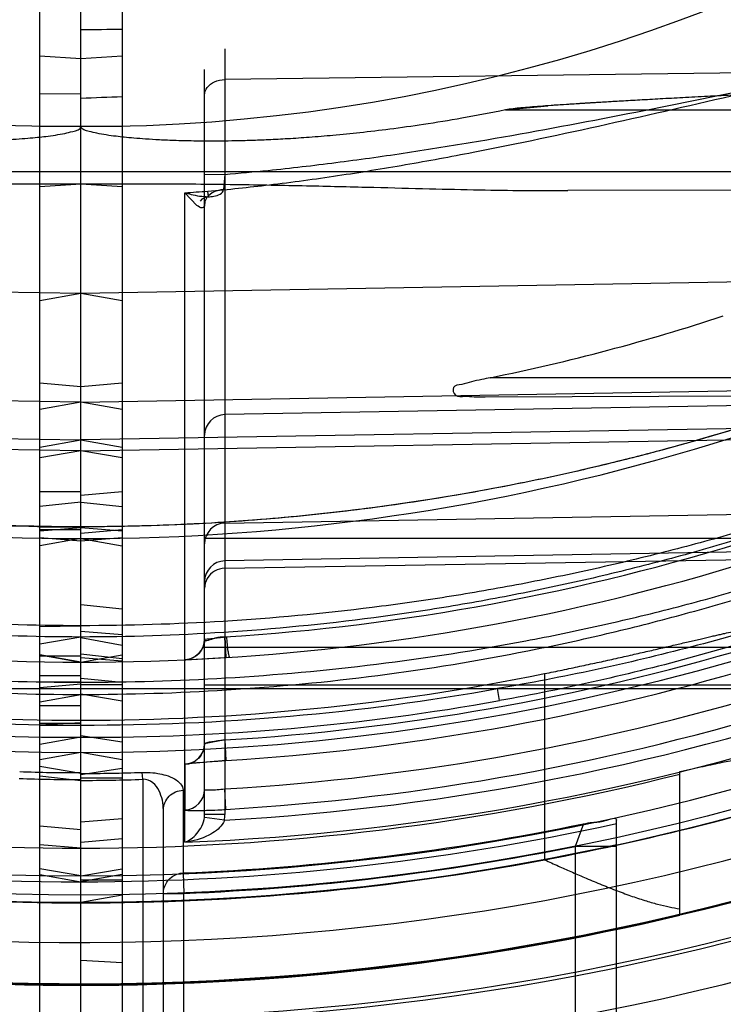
# Model space of a CAD drawing. Header units: millimetres. Extents: x 0 to 297, y 0 to 210.
# Tile 17 of 256: x 145.829 to 145.949, y 90.626 to 90.793. Entities that reach past the tile are written whole.
import ezdxf

# ---------------------------------------------------------------- set-up
doc = ezdxf.new("R2010")
doc.units = ezdxf.units.MM
doc.header["$LTSCALE"] = 16.335
doc.layers.get('0').update_dxf_attribs({"linetype": 'CONTINUOUS'})
for name, color, linetype in [('01_GLOBAL', 7, 'CONTINUOUS'), ('INTFCLR_1', 7, 'CONTINUOUS'), ('INTFCLR_144815', 7, 'CONTINUOUS'), ('INTFCLR_72935', 7, 'CONTINUOUS')]:
    doc.layers.add(name, color=color, linetype=linetype)

msp = doc.modelspace()

# ---------------------------------------------------------------- linework, layer by layer
at = {"color": 7, "linetype": 'Continuous'}
msp.add_circle((146.8548034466, 92.13446435), 2.66, dxfattribs=at)
at = {"color": 9, "linetype": 'Continuous'}
msp.add_arc((146.8548034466, 92.13446435), 2.6259090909, 182.9674534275, 267.0325465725, dxfattribs=at)
at = {"layer": '01_GLOBAL', "color": 7, "linetype": 'Continuous'}
msp.add_circle((146.8548034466, 92.13446435), 2.695, dxfattribs=at)
at = {"layer": 'INTFCLR_1', "color": 6, "linetype": 'Continuous'}
for p, q in [((145.8326077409, 90.51088106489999), (145.8326077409, 91.6996562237)), ((145.8396077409, 90.50326864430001), (145.8396077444, 91.1958572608)), ((145.8396077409, 90.7807726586), (145.8326077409, 90.78067569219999)), ((145.8642085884, 90.6849668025), (145.8640466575, 90.6884596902)), ((145.8396077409, 90.68418179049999), (145.8326077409, 90.6854169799)), ((145.8396077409, 90.668824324), (145.8326077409, 90.667592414)), ((145.8326077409, 90.65320829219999), (145.8396077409, 90.65262805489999)), ((145.8396077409, 90.647851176), (145.8326077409, 90.64908636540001))]:
    msp.add_line(p, q, dxfattribs=at)
at = {"layer": 'INTFCLR_1', "color": 9, "linetype": 'Continuous'}
for p, q in [((145.8640466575, 90.7883833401), (145.8640466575, 90.6582824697)), ((145.8326077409, 90.7871993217), (145.8396077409, 90.7867382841)), ((145.8606077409, 90.6582824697), (145.8606077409, 90.7848838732)), ((146.0286589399, 90.7853406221), (145.8640466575, 90.78317755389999)), ((145.9117306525, 90.7780186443), (146.0394833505, 90.7780186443)), ((145.8396077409, 90.77518224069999), (145.8326077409, 90.77518224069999)), ((146.0230607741, 90.7675186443), (145.8326077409, 90.7675186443)), ((145.8606077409, 90.76710676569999), (145.8640465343, 90.7670635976)), ((145.8640465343, 90.7670635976), (145.8638191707, 90.7644776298)), ((145.8593144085, 90.761794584), (145.8572536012, 90.76395904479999)), ((145.8572536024, 90.6535729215), (145.8572536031, 90.76395904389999)), ((145.8612485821, 90.76327650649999), (145.8611549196, 90.76420873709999)), ((146.0245442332, 90.764664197), (145.9223188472, 90.7643073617)), ((146.0141199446, 90.7498650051), (145.8396077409, 90.7468188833)), ((145.8396077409, 90.7468188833), (145.8326077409, 90.7455845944)), ((146.0266575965, 90.7325186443), (145.9091496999, 90.7325186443)), ((145.8396077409, 90.73097217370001), (145.8326077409, 90.7315845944)), ((145.8396077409, 90.7283619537), (146.0189479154, 90.7314900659)), ((146.019255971, 90.7289514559), (145.8640466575, 90.72624226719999)), ((145.9083029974, 90.72925843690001), (146.021387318, 90.7296531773)), ((145.8396077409, 90.7283619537), (145.8326077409, 90.7271285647)), ((146.0205980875, 90.72510026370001), (145.8396077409, 90.72194336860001)), ((145.8396077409, 90.7200994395), (146.0237571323, 90.7232192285)), ((145.8326077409, 90.72070997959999), (145.8396077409, 90.72194336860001)), ((145.8396077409, 90.7200994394), (145.8326077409, 90.7189014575)), ((145.8396077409, 90.7131387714), (145.8326077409, 90.7131387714)), ((145.8396077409, 90.7113494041), (145.8326077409, 90.71062151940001)), ((145.8640466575, 90.707800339), (146.02396035, 90.7105896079)), ((145.8326077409, 90.7071221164), (145.8396077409, 90.70718137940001)), ((145.8396077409, 90.7070289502), (145.8326077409, 90.70641652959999)), ((145.8326077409, 90.70672018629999), (145.8396077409, 90.70672018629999)), ((145.8396077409, 90.70471886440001), (145.8326077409, 90.70531327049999)), ((145.8396077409, 90.7051822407), (145.8326077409, 90.7039479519)), ((145.9540553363, 90.7051822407), (145.8606077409, 90.7051822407)), ((146.0255708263, 90.70419911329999), (145.8640466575, 90.7013817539)), ((145.8640466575, 90.7001280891), (146.0286589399, 90.7029168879)), ((145.8326077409, 90.69026304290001), (145.8396077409, 90.69037019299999)), ((145.8396077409, 90.68845407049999), (145.8326077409, 90.6872206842)), ((145.8326077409, 90.68541652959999), (145.8396077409, 90.6841822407)), ((145.8606077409, 90.68675566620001), (145.9533156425, 90.68675566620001)), ((145.8396077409, 90.6851840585), (145.8326077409, 90.6851840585)), ((145.8326077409, 90.6818949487), (145.8396077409, 90.6818949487)), ((145.8396077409, 90.680776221), (145.8326077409, 90.680763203)), ((145.8396077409, 90.6804293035), (145.8326077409, 90.6798435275)), ((145.8606077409, 90.6803370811), (145.9611497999, 90.6803370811)), ((145.8326077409, 90.6796875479), (145.976882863, 90.6796875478)), ((145.8326077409, 90.67746647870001), (145.8396077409, 90.678699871)), ((145.9107326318, 90.6776386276), (145.9103981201, 90.6796875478)), ((145.8396077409, 90.67675911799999), (145.8326077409, 90.67675911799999)), ((145.8326077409, 90.67353290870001), (145.8396077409, 90.6739123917)), ((145.8396077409, 90.6737359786), (145.8326077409, 90.6737359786)), ((145.8326077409, 90.673494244), (145.8396077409, 90.6734942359)), ((145.8396077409, 90.6714128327), (145.8326077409, 90.6701894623)), ((145.8640466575, 90.67095529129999), (145.8641986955, 90.6674643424)), ((145.8572606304, 90.6668330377), (145.8572577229, 90.65906520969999)), ((145.8396077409, 90.66527203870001), (145.8326077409, 90.66645262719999)), ((145.8501077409, 90.6642709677), (145.8500216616, 90.6654484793)), ((145.8326077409, 90.66485788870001), (145.8396077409, 90.66409306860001)), ((145.8501077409, 90.66427096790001), (145.8501077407, 90.558673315)), ((145.8569642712, 90.6624214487), (145.8569642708, 90.64836133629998)), ((145.8641943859, 90.65915336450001), (145.8640466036, 90.6626449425)), ((145.8536077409, 90.5617264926), (145.8536077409, 90.65905016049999)), ((145.8639853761, 90.6573415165), (145.8605771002, 90.65779532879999)), ((145.8640466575, 90.6582824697), (145.8606077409, 90.6582824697)), ((145.9306077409, 90.54526864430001), (145.9306077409, 90.6573274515)), ((145.8396077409, 90.6557063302), (145.8326077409, 90.6563133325)), ((145.9250197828, 90.6567329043), (145.9236077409, 90.6528827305)), ((145.9236077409, 90.65288273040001), (145.9236077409, 90.5406019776)), ((145.9306077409, 90.65288273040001), (145.9236077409, 90.65288273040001)), ((145.8326077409, 90.6480988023), (145.8396077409, 90.64686455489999)), ((145.8569642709, 90.64836133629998), (145.8571077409, 90.64487382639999)), ((145.8536077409, 90.64487382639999), (145.8571077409, 90.64487382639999)), ((145.8571077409, 90.5514727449), (145.8571077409, 90.64487382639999)), ((145.8396077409, 90.6433646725), (145.8326077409, 90.6433646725))]:
    msp.add_line(p, q, dxfattribs=at)
at = {"layer": 'INTFCLR_1', "color": 7, "linetype": 'Continuous'}
for p, q in [((145.9117306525, 90.7780186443), (145.9189153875, 90.77872779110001)), ((145.8606077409, 90.6880826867), (145.8643837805, 90.68850204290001)), ((145.8640466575, 90.6884596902), (145.8642085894, 90.6849668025)), ((145.8572348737, 90.6845848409), (145.8642085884, 90.6849668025)), ((145.8572348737, 90.6845848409), (145.8642085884, 90.6849668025)), ((145.8640466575, 90.67095529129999), (145.8606077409, 90.6703271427)), ((145.8641986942, 90.6674643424), (145.8572606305, 90.6668330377)), ((145.8582089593, 90.65372862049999), (145.8572536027, 90.6535729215))]:
    msp.add_line(p, q, dxfattribs=at)
at = {"layer": 'INTFCLR_1', "color": 6, "linetype": 'Continuous'}
for centre, radius, start, end in [((145.8396077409, 91.0702686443), 0.4224162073, 270, 90.00000002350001), ((145.8396077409, 91.0702686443), 0.4014439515, 270, 90.00000002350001), ((145.7631619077, 91.88278605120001), 1.1199532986, 273.5550652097, 273.9139416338), ((145.8407319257, 91.07051077), 0.344847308, 281.4434224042, 288.254813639), ((145.8398795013, 91.07027185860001), 0.411836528, 273.3847160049, 287.2678979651), ((145.8396088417, 90.972623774), 0.3073517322, 269.9997947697, 271.9415041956), ((145.8396077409, 91.0702686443), 0.4234040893, 270, 282.4111497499), ((145.839607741, 91.0702686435), 0.4222641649, 272.3557200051, 281.669826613)]:
    msp.add_arc(centre, radius, start, end, dxfattribs=at)
at = {"layer": 'INTFCLR_1', "color": 9, "linetype": 'Continuous'}
for centre, radius, start, end in [((145.8396077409, 91.0702686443), 0.2950857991, 270.0000000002, 337.5066823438), ((145.8396077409, 91.0702686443), 0.3650864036, 269.9999999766, 303.1824438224), ((145.8396077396, 91.070268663), 0.306817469, 273.2970471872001, 274.0270834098), ((145.8396077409, 91.0702686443), 0.3860864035, 269.9999999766, 298.0879374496), ((145.8641077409, 90.72274280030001), 0.0035, 91.00000022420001, 179.999999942), ((145.8641063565, 90.7043021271), 0.0034986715, 90.97769118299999, 179.9787711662), ((145.8396683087, 91.0702714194), 0.3825892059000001, 273.653326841, 287.396429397), ((145.8641063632, 90.6978835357), 0.0034986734, 90.977799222, 179.9786686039), ((145.8571077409, 90.6880826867), 0.0035, 272.6216982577, 359.9999999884), ((145.8394015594, 91.0702714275), 0.4000759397, 273.531716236, 286.5427789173), ((145.8393409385, 91.07026881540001), 0.4035707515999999, 273.5313428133, 286.5425042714), ((145.8399456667, 91.0702439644), 0.4083111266, 273.3839117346, 287.2680685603), ((145.8405717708, 91.0701494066), 0.3966562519, 269.8607487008, 280.1390360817), ((145.8409375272, 91.07015033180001), 0.4134517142, 273.1956074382, 289.1963105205), ((145.8405389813, 91.0701602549), 0.3987485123, 269.8661908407, 280.138887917), ((145.8408871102, 91.0701489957), 0.4168974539, 272.2498865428, 289.1963144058), ((145.8396087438, 90.97399169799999), 0.3098986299, 269.9998145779, 271.9414844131), ((145.8571091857, 90.6625606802), 0.0034985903, 272.4332740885, 359.9796995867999), ((145.8567201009, 90.65828246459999), 0.00388764, 352.801691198, 7.60609e-05), ((145.8567873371, 90.6582827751), 0.007259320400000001, 352.5499207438, 359.9975900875), ((145.8396077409, 91.0702686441), 0.4269039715, 269.9999999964, 282.3077587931), ((145.8396077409, 91.0702686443), 0.4257546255, 272.355720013, 281.3789241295)]:
    msp.add_arc(centre, radius, start, end, dxfattribs=at)
at = {"layer": 'INTFCLR_1', "color": 7, "linetype": 'Continuous'}
for centre, radius, start, end in [((145.976885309, 89.9421351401), 0.838599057, 93.47053908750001, 93.96385402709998), ((146.0379848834, 88.9432036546), 1.8393972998, 93.26180773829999, 93.486640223), ((145.8512879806, 90.78896774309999), 0.1013146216, 275.278003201, 277.2345374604), ((145.838643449, 91.0884481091), 0.4042911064, 272.6403669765, 273.7221109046), ((145.8571091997, 90.6703284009), 0.0034985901, 272.4806907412, 359.9793947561)]:
    msp.add_arc(centre, radius, start, end, dxfattribs=at)
at = {"layer": 'INTFCLR_1', "color": 9, "linetype": 'Continuous'}
for points, knots in [([(145.861154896, 90.7642087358), (145.8646467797, 90.7645197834), (145.8700762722, 90.7650905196), (145.8774271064, 90.7660263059), (145.8851501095, 90.76712312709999), (145.8947603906, 90.7686832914), (145.9100353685, 90.77150702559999), (145.9289633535, 90.77552084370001), (145.9477588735, 90.7798760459), (145.9627225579, 90.7833516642), (145.9720401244, 90.7854612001), (145.9794715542, 90.7870653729), (145.9850043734, 90.78820575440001), (145.9904946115, 90.7892662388), (145.9959286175, 90.7902231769), (146.001286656, 90.7910466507), (146.0065447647, 90.7916984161), (146.0108593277, 90.7920596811), (146.0142424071, 90.79219585), (146.0174809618, 90.7922094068), (146.020623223, 90.7920226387), (146.0235937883, 90.79150559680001), (146.0256138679, 90.7909334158), (146.0274148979, 90.7901213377), (146.0289185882, 90.78899262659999), (146.0299580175, 90.78745427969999), (146.0301730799, 90.7862339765), (146.0301730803, 90.7856221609)], [0, 0, 0, 0, 0.06019431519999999, 0.0937217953, 0.1272320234, 0.1941274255, 0.2608760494, 0.3939366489, 0.5263069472, 0.5921519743, 0.6577085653, 0.6903391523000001, 0.7226899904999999, 0.7547041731, 0.7863477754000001, 0.817424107, 0.8477738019, 0.8773067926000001, 0.8917350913, 0.9058958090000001, 0.9329161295, 0.9456330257, 0.9576063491, 0.9688770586, 0.9793861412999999, 0.9894949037, 1, 1, 1, 1]), ([(145.8640464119, 90.76706359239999), (145.8665034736, 90.767270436), (145.8708828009, 90.76768083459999), (145.8771741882, 90.76836894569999), (145.8848315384, 90.7693044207), (145.8943604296, 90.7706372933), (145.9095047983, 90.773054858), (145.9282765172, 90.77650293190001), (145.946925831, 90.7802623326), (145.9617681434, 90.78327143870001), (145.9710087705, 90.78510181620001), (145.9783778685, 90.78649629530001), (145.9838652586, 90.787489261), (145.9893104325, 90.7884142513), (145.9946998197, 90.7892507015), (146.0000137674, 90.7899725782), (146.0052283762, 90.7905465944), (146.0096115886, 90.79087594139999), (146.0122543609, 90.7909703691), (146.0131934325, 90.7909866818)], [0, 0, 0, 0, 0.0489322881, 0.0872815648, 0.1255925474, 0.2020168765, 0.2782050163, 0.4299198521, 0.5807251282, 0.6557395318, 0.7304548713, 0.7676637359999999, 0.8045717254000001, 0.8411178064, 0.8772671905, 0.9127986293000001, 0.9475317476, 0.9813615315, 1, 1, 1, 1]), ([(145.8606077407, 90.7805431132), (145.8606077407, 90.78099501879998), (145.8609796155, 90.78198084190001), (145.8623093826, 90.78293629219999), (145.8634445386, 90.7831696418), (145.8640466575, 90.78317755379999)], [0, 0, 0, 0, 0.2867313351, 0.6179262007, 1, 1, 1, 1]), ([(145.8572536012, 90.76395904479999), (145.8576037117, 90.7638548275), (145.8589098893, 90.76350550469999), (145.8602608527, 90.76328737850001), (145.8612485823, 90.76327650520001)], [0, 0, 0, 0, 0.2699707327, 1, 1, 1, 1]), ([(145.8638191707, 90.7644776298), (145.8636174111, 90.7644656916), (145.8628091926, 90.76436328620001), (145.8614018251, 90.76384969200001), (145.8606077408, 90.76262061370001), (145.8606077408, 90.7619755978)], [0, 0, 0, 0, 0.1385453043, 0.5578503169, 1, 1, 1, 1]), ([(145.8612360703, 90.7632741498), (145.8615509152, 90.7632799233), (145.8624595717, 90.763309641), (145.8637781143, 90.7638147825), (145.8638191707, 90.7644776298)], [0, 0, 0, 0, 0.3216474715, 1, 1, 1, 1]), ([(145.8606077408, 90.7619755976), (145.8606077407, 90.76182864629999), (145.86058969, 90.7615356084), (145.8599910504, 90.76126319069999), (145.8595831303, 90.7616019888), (145.8593144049, 90.76179457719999)], [0, 0, 0, 0, 0.2520057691, 0.4330374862, 1, 1, 1, 1]), ([(146.0141199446, 90.7498650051), (146.0131143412, 90.7493377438), (146.0115936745, 90.74854939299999), (146.0094792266, 90.7474718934), (146.0070351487, 90.7462419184), (146.0043589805, 90.7449245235), (146.0014862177, 90.74354393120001), (145.9983225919, 90.74205021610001), (145.9950386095, 90.7405431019), (145.9916530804, 90.7390348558), (145.9881303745, 90.7374978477), (145.9817859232, 90.73481807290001), (145.9724771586, 90.731146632), (145.9629406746, 90.7277388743), (145.9551338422, 90.725164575), (145.9471978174, 90.7226931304), (145.937163, 90.7198412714), (145.9249929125, 90.7168173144), (145.9086661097, 90.71333364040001), (145.8881203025, 90.71000643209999), (145.8637023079, 90.70768352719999), (145.8475074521, 90.7071809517), (145.8396077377, 90.7071814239)], [0, 0, 0, 0, 0.0187784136, 0.0283277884, 0.0392482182, 0.0640293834, 0.0776580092, 0.09196060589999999, 0.1218891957, 0.1374137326, 0.153256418, 0.1854526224, 0.251312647, 0.3187201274, 0.3529062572, 0.3872583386, 0.456181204, 0.5254040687, 0.5946131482, 0.7322372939, 0.8693511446, 1, 1, 1, 1]), ([(146.0198976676, 90.731736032), (146.0198766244, 90.7318176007), (146.0194077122, 90.7316644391), (146.0188941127, 90.73150979), (146.0177859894, 90.7310439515), (146.0167427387, 90.7305918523), (146.0157296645, 90.7301399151), (146.0145518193, 90.72960949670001), (146.0122148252, 90.7285457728), (146.0085791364, 90.7268833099), (146.004719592, 90.7251425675), (146.001410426, 90.7236757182), (145.9979008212, 90.72214105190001), (145.9943072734, 90.7206055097), (145.9906399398, 90.71907889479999), (145.9849632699, 90.7167593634), (145.9762716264, 90.7133805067), (145.9644270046, 90.7091726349), (145.9543343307, 90.7059339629), (145.9461328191, 90.7035160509), (145.9378509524, 90.70121855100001), (145.9295048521, 90.6991204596), (145.9211011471, 90.6972264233), (145.9126651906, 90.6954708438), (145.9020911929, 90.6935427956), (145.8851550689, 90.6910322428), (145.8643293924, 90.6889977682), (145.8477014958, 90.68845942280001), (145.8396077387, 90.6884540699)], [0, 0, 0, 0, 0.0013514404, 0.0051117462, 0.0111694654, 0.0192133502, 0.0238581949, 0.028879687, 0.0399624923, 0.0650326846, 0.09302694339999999, 0.1078824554, 0.1231033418, 0.1544783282, 0.1705742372, 0.186831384, 0.2528572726, 0.3201560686, 0.3884586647, 0.4228741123, 0.4573253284, 0.52633651, 0.5609061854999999, 0.5955214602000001, 0.6645675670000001, 0.733304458, 0.8701529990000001, 1, 1, 1, 1]), ([(146.0188636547, 90.73152102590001), (146.0184870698, 90.73151439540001), (146.0174004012, 90.73101011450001), (146.0157815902, 90.73040779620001), (146.0138917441, 90.7295787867), (146.0113060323, 90.72845993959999), (146.0076889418, 90.7268747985), (146.0038504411, 90.72522070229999), (146.0005593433, 90.72382573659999), (145.9970684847, 90.7223663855), (145.993494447, 90.7209063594), (145.9898474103, 90.71945509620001), (145.9842000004, 90.7172493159), (145.9755531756, 90.71403671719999), (145.9637733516, 90.7100381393), (145.9537380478, 90.7069620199), (145.9455831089, 90.70466583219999), (145.9373453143, 90.70248351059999), (145.9290452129, 90.70049147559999), (145.9206890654, 90.698693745), (145.9122983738, 90.6970271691), (145.9017815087, 90.6951973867), (145.8849360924, 90.6928152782), (145.8642132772, 90.6908850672), (145.8476688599, 90.6903747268), (145.8396077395, 90.69036977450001)], [0, 0, 0, 0, 0.006095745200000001, 0.0187161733, 0.0283459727, 0.039384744, 0.0643536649, 0.09223808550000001, 0.1070379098, 0.1222039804, 0.1534738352, 0.1695201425, 0.1857302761, 0.2515978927, 0.31878918, 0.3870365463, 0.4214437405, 0.4558992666, 0.5249549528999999, 0.5595635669, 0.5942281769, 0.6634010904, 0.7322967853, 0.8695355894, 1, 1, 1, 1]), ([(145.9701091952, 90.7303359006), (145.9675389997, 90.729378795), (145.9636485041, 90.727998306), (145.9584138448, 90.7262464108), (145.950452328, 90.72365325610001), (145.9410484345, 90.7208840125), (145.9301752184, 90.71809947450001), (145.9192307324, 90.7155227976), (145.9054711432, 90.712795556), (145.8888799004, 90.7102562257), (145.8722357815, 90.7084581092), (145.8558054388, 90.7074068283), (145.8449202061, 90.7071861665), (145.8396077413, 90.70718142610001)], [0, 0, 0, 0, 0.0617613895, 0.09294716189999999, 0.1243056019, 0.2503181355, 0.3136033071, 0.3770490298, 0.5034991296, 0.6293644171, 0.7549040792, 0.8803678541, 1, 1, 1, 1]), ([(145.839607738, 90.67869986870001), (145.847845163, 90.67869437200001), (145.8647069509, 90.67921554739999), (145.890075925, 90.6816485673), (145.9113561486, 90.6851302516), (145.9282235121, 90.68877200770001), (145.9387106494, 90.6914122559), (145.9470575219, 90.69374422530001), (145.9553428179, 90.6962145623), (145.9655481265, 90.6995489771), (145.9775363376, 90.7039361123), (145.9863336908, 90.7075138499), (145.9920787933, 90.71000515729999), (145.9957925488, 90.7116563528), (146.0002864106, 90.7137288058), (146.0046505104, 90.71584150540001), (146.0079948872, 90.71752216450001), (146.0110694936, 90.719106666), (146.0139428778, 90.720643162), (146.0162979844, 90.7219602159), (146.0174847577, 90.7226423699), (146.0185074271, 90.7232395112), (146.0195622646, 90.72388702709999), (146.020642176, 90.72454609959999), (146.0211569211, 90.72498296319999), (146.021566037, 90.7252422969), (146.021540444, 90.7253423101)], [0, 0, 0, 0, 0.1300529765, 0.2661331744, 0.402088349, 0.470213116, 0.5385310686, 0.5727885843, 0.6070347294, 0.6750245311, 0.7422550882, 0.8085420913, 0.8249272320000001, 0.8411193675, 0.8727084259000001, 0.9030533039, 0.9176641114, 0.9318012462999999, 0.9576606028, 0.9691087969, 0.9743905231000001, 0.9792876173, 0.987752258, 0.9942421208, 0.9983701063, 1, 1, 1, 1]), ([(145.8396077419, 90.68077621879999), (145.8478128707, 90.6807703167), (145.8645921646, 90.6812632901), (145.88983243, 90.68356969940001), (145.9110002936, 90.6868720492), (145.9277811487, 90.69032930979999), (145.9382134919, 90.6928364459), (145.946517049, 90.6950515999), (145.9547560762, 90.6973976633), (145.9649040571, 90.7005648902), (145.9768274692, 90.70473432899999), (145.9855806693, 90.7081369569), (145.991297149, 90.71050703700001), (145.994990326, 90.7120771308), (145.9994592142, 90.7140479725), (146.0038003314, 90.71605799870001), (146.0071271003, 90.71765720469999), (146.0101844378, 90.7191645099), (146.0130420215, 90.7206264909), (146.0153850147, 90.7218803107), (146.016565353, 90.7225296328), (146.0175823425, 90.7230978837), (146.0186299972, 90.72371400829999), (146.0197062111, 90.72434127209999), (146.0202128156, 90.7247568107), (146.0206240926, 90.72500370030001), (146.0205980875, 90.72510026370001)], [0, 0, 0, 0, 0.1306793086, 0.2671604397, 0.403412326, 0.4716301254, 0.5399963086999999, 0.5742589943, 0.60849664, 0.6764261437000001, 0.7435348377, 0.8096344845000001, 0.8259621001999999, 0.8420927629, 0.8735480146, 0.9037457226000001, 0.9182784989, 0.9323352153, 0.9580328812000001, 0.9694018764, 0.9746449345, 0.9795046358, 0.9878997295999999, 0.9943285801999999, 0.9984072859, 1, 1, 1, 1]), ([(146.0237571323, 90.7232192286), (146.0237585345, 90.7227994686), (146.0232307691, 90.7217966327), (146.0219483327, 90.7204106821), (146.020038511, 90.7187878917), (146.0176407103, 90.7170444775), (146.0148827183, 90.7152354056), (146.0107806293, 90.71275946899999), (146.0064085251, 90.7103699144), (146.00182867, 90.70804510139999), (145.9970009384, 90.7057125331), (145.990782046, 90.70290156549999), (145.983137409, 90.69973070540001), (145.9727413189, 90.6957490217), (145.9595159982, 90.6912744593), (145.9433810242, 90.6866563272), (145.926999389, 90.682754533), (145.9159511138, 90.6806456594), (145.9103981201, 90.6796875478)], [0, 0, 0, 0, 0.0102308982, 0.0258195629, 0.0465372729, 0.07094893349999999, 0.09813150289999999, 0.1268757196, 0.1877218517, 0.2195079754, 0.2520561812, 0.3183951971, 0.3858144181, 0.4537427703, 0.5897004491, 0.725948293, 0.8626566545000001, 1, 1, 1, 1]), ([(146.0246863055, 90.7234472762), (146.0246863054, 90.7230080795), (146.0241654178, 90.7219608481), (146.0228720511, 90.7204974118), (146.0209527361, 90.7187899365), (146.0185409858, 90.71695524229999), (146.0157672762, 90.7150538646), (146.0116461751, 90.7124501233), (146.0072501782, 90.7099371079), (146.0026438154, 90.7074921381), (145.9977927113, 90.70503818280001), (145.9915413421, 90.7020847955), (145.9838572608, 90.69874591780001), (145.9734091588, 90.6945603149), (145.9601183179, 90.6898495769), (145.9438967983, 90.6849858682), (145.9274273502, 90.680878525), (145.9163187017, 90.67863758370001), (145.9107326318, 90.6776386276)], [0, 0, 0, 0, 0.0105762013, 0.0264755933, 0.0474618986, 0.0721050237, 0.09948727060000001, 0.1283920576, 0.1894824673, 0.2213568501, 0.2539711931, 0.3203882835, 0.3878155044, 0.4556932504, 0.5913945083, 0.7272133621, 0.8633490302, 1, 1, 1, 1]), ([(145.8640466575, 90.7001280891), (145.8634506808, 90.7001179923), (145.8622496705, 90.6997917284), (145.8609341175, 90.6985042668), (145.8606077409, 90.6973125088), (145.8606077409, 90.6967315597)], [0, 0, 0, 0, 0.3376185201, 0.6709418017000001, 1, 1, 1, 1]), ([(145.8500216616, 90.6654484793), (145.8503307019, 90.66545895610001), (145.8512127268, 90.6654595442), (145.8525596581, 90.6653363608), (145.8541095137, 90.6649748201), (145.8557471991, 90.6643523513), (145.8569642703, 90.6632257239), (145.8569642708, 90.6624214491)], [0, 0, 0, 0, 0.1150334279, 0.3277753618, 0.5027822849, 0.7007984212, 1, 1, 1, 1]), ([(145.853607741, 90.65905016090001), (145.853607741, 90.65960773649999), (145.8534932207, 90.66073595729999), (145.8529388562, 90.6623600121), (145.8519210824, 90.6638218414), (145.8507051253, 90.66431262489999), (145.8501077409, 90.6642709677)], [0, 0, 0, 0, 0.2423856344, 0.4884977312, 0.7396783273, 1, 1, 1, 1]), ([(145.853607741, 90.65905016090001), (145.853607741, 90.65989405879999), (145.8543432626, 90.6616642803), (145.8560993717, 90.6623872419), (145.8569642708, 90.6624214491)], [0, 0, 0, 0, 0.4936596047, 1, 1, 1, 1]), ([(145.8606077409, 90.6625594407), (145.8606077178, 90.6624685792), (145.8611293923, 90.6625000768), (145.8616781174, 90.6624336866), (145.862821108, 90.6625235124), (145.8636079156, 90.6625929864), (145.8640466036, 90.6626449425)], [0, 0, 0, 0, 0.0788249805, 0.2939742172, 0.616765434, 1, 1, 1, 1]), ([(145.8572577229, 90.65906520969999), (145.8572577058, 90.65901847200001), (145.8575279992, 90.6590242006), (145.8578319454, 90.6589673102), (145.8585112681, 90.6589712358), (145.859249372, 90.65896582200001), (145.8600869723, 90.65898095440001), (145.8612697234, 90.6590117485), (145.8626511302, 90.6590685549), (145.8637422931, 90.6591266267), (145.8641943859, 90.65915336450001)], [0, 0, 0, 0, 0.0201750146, 0.0770705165, 0.1687724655, 0.2929864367, 0.4036357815, 0.5282388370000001, 0.8045064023, 1, 1, 1, 1]), ([(145.8572536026, 90.6535729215), (145.8576281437, 90.6537153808), (145.8583793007, 90.65413300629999), (145.8597454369, 90.655396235), (145.860450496, 90.6567939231), (145.8605771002, 90.65779532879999)], [0, 0, 0, 0, 0.2158672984, 0.456248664, 1, 1, 1, 1]), ([(145.8536077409, 90.64487382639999), (145.8536077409, 90.6454244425), (145.8538711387, 90.6464993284), (145.8550316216, 90.6478877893), (145.8562603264, 90.6483325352), (145.8569642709, 90.64836133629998)], [0, 0, 0, 0, 0.3125408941, 0.6000925, 1, 1, 1, 1])]:
    msp.add_open_spline(points, degree=3, knots=knots, dxfattribs=at)
at = {"layer": 'INTFCLR_1', "color": 7, "linetype": 'Continuous'}
for points, knots in [([(145.969281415, 90.78106599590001), (145.9670674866, 90.7810517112), (145.9628523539, 90.7810179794), (145.9568718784, 90.7808075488), (145.951527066, 90.780581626), (145.9467604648, 90.7803507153), (145.9424756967, 90.7801278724), (145.9386017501, 90.77991821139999), (145.9350858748, 90.7797227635), (145.931884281, 90.77953972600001), (145.9289594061, 90.7793679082), (145.9262828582, 90.7792067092), (145.9238339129, 90.779055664), (145.9215902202, 90.77891169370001), (145.9195352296, 90.7787729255), (145.9176489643, 90.7786370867), (145.9159430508, 90.7785036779), (145.9139844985, 90.77832954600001), (145.9125995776, 90.7781805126), (145.9117306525, 90.7780186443)], [0, 0, 0, 0, 0.1152136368, 0.2193398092, 0.3113910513, 0.3936041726, 0.4676792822, 0.5346686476, 0.5954964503, 0.6509253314, 0.7015492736, 0.7479671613, 0.7904633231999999, 0.8292326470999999, 0.8649675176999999, 0.897646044, 0.9276489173, 0.9540038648, 1, 1, 1, 1]), ([(145.8606077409, 90.6880826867), (145.860607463, 90.68743287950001), (145.8602582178, 90.68629456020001), (145.8590117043, 90.6849972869), (145.8578846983, 90.6846145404), (145.8572348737, 90.6845848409)], [0, 0, 0, 0, 0.3680915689, 0.6315143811, 1, 1, 1, 1]), ([(145.8648889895, 90.6850096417), (145.8648000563, 90.68500419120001), (145.8647478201, 90.6855214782), (145.8645861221, 90.6860990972), (145.8644841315, 90.687267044), (145.8644123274, 90.68807192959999), (145.8643837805, 90.68850204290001)], [0, 0, 0, 0, 0.0754024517, 0.2982178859, 0.6352086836, 1, 1, 1, 1]), ([(145.8605913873, 90.670299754), (145.8605887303, 90.6696519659), (145.8602509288, 90.66851432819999), (145.8590028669, 90.6672194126), (145.8578776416, 90.6668364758), (145.8572276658, 90.66680573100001)], [0, 0, 0, 0, 0.3674782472, 0.6308714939, 1, 1, 1, 1]), ([(145.8640466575, 90.67095529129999), (145.8638220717, 90.6709272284), (145.8629568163, 90.67082011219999), (145.8616711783, 90.6706147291), (145.8610486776, 90.67051068), (145.8605219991, 90.6703491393), (145.8605913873, 90.670299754)], [0, 0, 0, 0, 0.1919668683, 0.7603071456, 0.9277633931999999, 1, 1, 1, 1]), ([(145.8572276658, 90.66680573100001), (145.8570453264, 90.6668692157), (145.8585373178, 90.6670491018), (145.8592846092, 90.667117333), (145.8617704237, 90.6673122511), (145.8633100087, 90.66740949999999), (145.8641986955, 90.6674643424)], [0, 0, 0, 0, 0.0826044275, 0.2974744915, 0.6190644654, 1, 1, 1, 1]), ([(145.8639853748, 90.6573415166), (145.8639019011, 90.6570754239), (145.8635397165, 90.6564045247), (145.8626168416, 90.65552312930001), (145.8605641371, 90.6542758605), (145.8586572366, 90.653751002), (145.8572536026, 90.6535729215)], [0, 0, 0, 0, 0.1043433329, 0.2800523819, 0.4706156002, 1, 1, 1, 1])]:
    msp.add_open_spline(points, degree=3, knots=knots, dxfattribs=at)
at = {"layer": 'INTFCLR_1', "color": 6, "linetype": 'Continuous'}
for points, knots in [([(145.9117306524, 90.7780186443), (145.9092657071, 90.77752236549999), (145.9046383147, 90.7766307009), (145.8980785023, 90.7755618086), (145.8922920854, 90.7747517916), (145.8871615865, 90.7741430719), (145.8825937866, 90.7736879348), (145.8785119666, 90.77335184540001), (145.8748524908, 90.77310837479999), (145.8715621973, 90.7729373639), (145.8685972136, 90.77282325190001), (145.8659197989, 90.7727538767), (145.8634974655, 90.77271969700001), (145.8613020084, 90.77271319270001), (145.8593093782, 90.7727284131), (145.8574989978, 90.7727606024), (145.8558527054, 90.7728059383), (145.8543540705, 90.77286136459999), (145.8526100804, 90.7729419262), (145.850703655, 90.77305466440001), (145.8487003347, 90.7732084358), (145.8470308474, 90.7733665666), (145.8454655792, 90.773542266), (145.8439360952, 90.7737544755), (145.842355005, 90.7740083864), (145.8410489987, 90.7743777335), (145.8396002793, 90.7746439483), (145.8396077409, 90.77518224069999)], [0, 0, 0, 0, 0.1035914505, 0.1941269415, 0.2737916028, 0.3442938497, 0.4069673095, 0.4629029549, 0.5130228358, 0.558062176, 0.5986387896, 0.6352646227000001, 0.6684036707, 0.6984445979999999, 0.7257141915, 0.7504992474, 0.7730412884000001, 0.7935646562, 0.8122831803, 0.8449672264, 0.8722455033, 0.895040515, 0.9140992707, 0.9369862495, 0.9592804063, 0.9778206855, 1, 1, 1, 1]), ([(145.8396077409, 90.76544479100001), (145.8441679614, 90.7654779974), (145.8531837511, 90.76549688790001), (145.8662168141, 90.76537589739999), (145.8782362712, 90.7651491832), (145.8889684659, 90.76488437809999), (145.8985166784, 90.76463888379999), (145.9070290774, 90.7644453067), (145.9148513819, 90.7643223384), (145.9198410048, 90.76429871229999), (145.9223188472, 90.7643073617)], [0, 0, 0, 0, 0.1653841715, 0.3269571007, 0.4726648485, 0.6013518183, 0.7162859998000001, 0.8190525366, 0.9101386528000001, 1, 1, 1, 1]), ([(145.9091496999, 90.7325186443), (145.9086695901, 90.73242148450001), (145.907607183, 90.73219000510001), (145.9059338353, 90.7318561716), (145.9044995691, 90.7312945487), (145.9024929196, 90.731233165), (145.9031462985, 90.7290763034), (145.9048943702, 90.72946684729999), (145.9065084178, 90.72922739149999), (145.907673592, 90.7292562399), (145.9083029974, 90.72925843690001)], [0, 0, 0, 0, 0.1139230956, 0.2547681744, 0.3868146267, 0.5022014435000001, 0.60785636, 0.7332833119, 0.8536176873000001, 1, 1, 1, 1]), ([(145.8640466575, 90.6884596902), (145.863482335, 90.6883870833), (145.8626213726, 90.68855267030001), (145.8606077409, 90.6874984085), (145.8606077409, 90.6880826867)], [0, 0, 0, 0, 0.4933648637, 1, 1, 1, 1]), ([(145.9250197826, 90.6567329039), (145.9255169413, 90.6568080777), (145.9267981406, 90.6570528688), (145.9282391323, 90.65694752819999), (145.9306075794, 90.6579780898), (145.930607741, 90.6573274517)], [0, 0, 0, 0, 0.2681114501, 0.6530627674, 1, 1, 1, 1])]:
    msp.add_open_spline(points, degree=3, knots=knots, dxfattribs=at)
at = {"layer": 'INTFCLR_1', "color": 9, "linetype": 'Continuous'}
msp.add_open_spline([(145.8612362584, 90.76327200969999), (145.8607325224, 90.7631819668), (145.8601388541, 90.7629875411), (145.8598851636, 90.7625431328)], degree=3, dxfattribs=at)
at = {"layer": 'INTFCLR_144815', "color": 9, "linetype": 'Continuous'}
msp.add_line((145.9183939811, 90.6822307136), (145.9183939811, 90.6506000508), dxfattribs=at)
at = {"layer": 'INTFCLR_144815', "color": 6, "linetype": 'Continuous'}
msp.add_line((145.9413934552, 90.6411758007), (145.9413934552, 90.6656042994), dxfattribs=at)
for radius in [0.4466793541, 0.4256665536]:
    msp.add_circle((145.8396077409, 91.0702686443), radius, dxfattribs=at)
for radius, start, end in [(0.6157754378, 313.9937911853, 154.5150993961), (0.5947754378, 312.9543589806, 154.5144414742), (0.4627266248, 45.0000000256, 314.9999999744), (0.4618985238, 44.999999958, 315.000000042), (0.461229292, 44.99999997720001, 315.0000000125), (0.4472794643, 47.86578076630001, 312.1342192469), (0.4408857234, 45.72777364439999, 314.2722263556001), (0.4268887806, 45.6663486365, 314.3336513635), (0.5947754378, 205.4855585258, 293.0456409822), (0.6157754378, 205.4849006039, 292.0062088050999), (0.4977333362, 259.4836750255, 310.0313711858), (0.3959554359, 258.5228250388, 281.4771749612), (0.4177015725, 255.8961331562, 284.1038668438), (0.427, 280.6326298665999, 288.4538817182)]:
    msp.add_arc((145.8396077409, 91.0702686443), radius, start, end, dxfattribs=at)
at = {"layer": 'INTFCLR_144815', "color": 9, "linetype": 'Continuous'}
for centre, radius, start, end in [((145.8396077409, 91.0702686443), 0.4820383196, 52.2436298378, 307.7563701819), ((145.8396077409, 91.0702686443), 0.4540564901, 52.5411294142, 307.4588705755), ((145.8396077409, 91.0702686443), 0.44073522, 45.7280221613, 314.2719778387), ((145.8396077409, 91.0702686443), 0.4337362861, 45.73034182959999, 314.2696581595), ((145.8396077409, 91.0702686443), 0.5830188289, 203.8266800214, 313.0809380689), ((145.8396077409, 91.0702686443), 0.590019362, 203.8278898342, 312.5732768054), ((145.8396077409, 91.0702686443), 0.6110177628, 203.8266800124, 319.1799903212), ((145.8396077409, 91.0702686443), 0.4750435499, 258.4596803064, 309.0091107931), ((145.8396077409, 91.0702686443), 0.4936200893, 259.4138369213, 309.1798196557), ((145.8396077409, 91.0702686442), 0.4971179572, 259.4138369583, 309.1798197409), ((145.8396077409, 91.0702686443), 0.4270000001, 259.3673701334, 280.6326298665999), ((145.8396077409, 91.0702686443), 0.4410000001, 256.6554351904, 283.3445647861)]:
    msp.add_arc(centre, radius, start, end, dxfattribs=at)
at = {"layer": 'INTFCLR_144815', "color": 6, "linetype": 'Continuous'}
for points, knots in [([(145.9183939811, 90.6822307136), (145.9188941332, 90.6823322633), (145.9198937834, 90.6825364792), (145.921390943, 90.6828460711), (145.9228832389, 90.6831583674), (145.9243677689, 90.683472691), (145.9258416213, 90.68378832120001), (145.9273018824, 90.6841044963), (145.9287456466, 90.68442041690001), (145.9301699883, 90.68473524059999), (145.9315719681, 90.68504808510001), (145.932948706, 90.6853580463), (145.9342974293, 90.6856642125), (145.9356154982, 90.68596567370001), (145.9369003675, 90.6862615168), (145.9381496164, 90.68655083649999), (145.9393609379, 90.6868327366), (145.9405321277, 90.68710633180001), (145.9416611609, 90.6873707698), (145.9427461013, 90.6876252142), (145.9437852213, 90.68786887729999), (145.9447768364, 90.6881009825), (145.9457194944, 90.6883208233), (145.9466117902, 90.6885276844), (145.9474525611, 90.68872102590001), (145.9482405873, 90.6888999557), (145.9491831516, 90.689111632), (145.950221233, 90.68933296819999), (145.9513054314, 90.68956848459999), (145.9523028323, 90.6897041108), (145.9530004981, 90.6899284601), (145.9533460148, 90.6897914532)], [0, 0, 0, 0, 0.0427966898, 0.0855582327, 0.1282023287, 0.1706459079, 0.2128052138, 0.2545963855, 0.2959354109, 0.3367384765, 0.3769192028, 0.4163916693, 0.4550764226, 0.4928956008, 0.5297741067, 0.5656400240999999, 0.6004257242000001, 0.6340654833, 0.666495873, 0.6976645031, 0.7275131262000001, 0.7559962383, 0.7830652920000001, 0.8086819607, 0.8328059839, 0.8554070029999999, 0.8764527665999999, 0.9137808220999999, 0.9446172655, 0.9688315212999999, 1, 1, 1, 1]), ([(145.9413934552, 90.6656042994), (145.9420816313, 90.6657557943), (145.9434019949, 90.666046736), (145.9452936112, 90.6664622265), (145.947004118, 90.66683297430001), (145.9485240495, 90.6671578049), (145.9498418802, 90.6674232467), (145.9509599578, 90.6676542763), (145.9520836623, 90.6678000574), (145.9529089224, 90.6680879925), (145.9533460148, 90.66790888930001)], [0, 0, 0, 0, 0.1734866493, 0.3328789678, 0.4767977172, 0.6044636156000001, 0.7153194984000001, 0.8084039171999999, 0.8837034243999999, 1, 1, 1, 1]), ([(145.9183939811, 90.6506000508), (145.9191722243, 90.65024535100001), (145.9206494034, 90.6495753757), (145.9229001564, 90.64857141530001), (145.9252425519, 90.6475491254), (145.9277740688, 90.64648502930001), (145.9303861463, 90.64544241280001), (145.9329299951, 90.64449908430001), (145.9353128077, 90.6437036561), (145.9375072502, 90.64306543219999), (145.9395049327, 90.64258848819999), (145.9407837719, 90.642364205), (145.9413934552, 90.6422816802)], [0, 0, 0, 0, 0.1045982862, 0.1983703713, 0.3014069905, 0.4171606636, 0.5341986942, 0.6453462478, 0.7489281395, 0.8413582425, 0.9247560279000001, 1, 1, 1, 1])]:
    msp.add_open_spline(points, degree=3, knots=knots, dxfattribs=at)
at = {"layer": 'INTFCLR_72935', "color": 6, "linetype": 'Continuous'}
for p, q in [((145.8396077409, 90.50326864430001), (145.8396077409, 91.70026864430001)), ((145.8466077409, 91.6996562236), (145.8466077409, 90.51088106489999)), ((145.8396077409, 90.705182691), (145.8466077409, 90.7039475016)), ((145.8396077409, 90.6883758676), (145.8466077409, 90.6870946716)), ((145.8396077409, 90.68495944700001), (145.8466077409, 90.68442442)), ((145.8396077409, 90.67877695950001), (145.8466077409, 90.67758892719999)), ((145.8466077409, 90.6705874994), (145.8396077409, 90.6716610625)), ((145.8466077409, 90.667592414), (145.8396077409, 90.668824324)), ((145.8396077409, 90.66508566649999), (145.8466077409, 90.66615496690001)), ((145.8396077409, 90.64785279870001), (145.8466077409, 90.6490847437)), ((145.8396065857, 90.6434181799), (145.8396077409, 90.64686455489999)), ((145.8396077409, 90.6433647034), (145.8396054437, 90.6434178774)), ((145.8466077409, 90.63306127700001), (145.8396077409, 90.6335077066))]:
    msp.add_line(p, q, dxfattribs=at)
at = {"layer": 'INTFCLR_72935', "color": 9, "linetype": 'Continuous'}
for p, q in [((145.8396077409, 90.7867382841), (145.8466077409, 90.7871993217)), ((145.8466077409, 90.77518224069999), (145.8396077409, 90.77518224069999)), ((145.8466077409, 90.7675186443), (145.6561547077, 90.7675186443)), ((145.8396077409, 90.7468188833), (145.6650955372, 90.7498650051)), ((145.8466077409, 90.7455845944), (145.8396077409, 90.7468188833)), ((145.8396077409, 90.7283619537), (145.6602675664, 90.7314900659)), ((145.8466077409, 90.7315845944), (145.8396077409, 90.7309721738)), ((145.8466077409, 90.7271285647), (145.8396077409, 90.7283619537)), ((145.6586173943, 90.72510026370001), (145.8396077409, 90.72194336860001)), ((145.8396077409, 90.7200994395), (145.6554583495, 90.7232192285)), ((145.8396077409, 90.72194336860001), (145.8466077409, 90.72070997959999)), ((145.8466077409, 90.7189014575), (145.8396077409, 90.7200994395)), ((145.8466077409, 90.7131387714), (145.8396077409, 90.7125267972)), ((145.8396077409, 90.7113494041), (145.8466077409, 90.71062151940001)), ((145.8466077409, 90.70641652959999), (145.8396077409, 90.7070289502)), ((145.8396077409, 90.70610821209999), (145.8466077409, 90.70672018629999)), ((145.8466077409, 90.70531327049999), (145.8396077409, 90.70471886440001)), ((145.8396077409, 90.7051822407), (145.8466077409, 90.7039479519)), ((145.8466077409, 90.6932123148), (145.8396077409, 90.6939094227)), ((145.8396077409, 90.689458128), (145.8466077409, 90.68887551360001)), ((145.8396077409, 90.6855794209), (145.8466077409, 90.68482156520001)), ((145.8396077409, 90.6841822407), (145.8466077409, 90.68541652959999)), ((145.8466077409, 90.680745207), (145.8396077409, 90.68138654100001)), ((145.8466077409, 90.6803370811), (145.8396077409, 90.6803370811)), ((145.7023326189, 90.6796875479), (145.8466077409, 90.6796875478)), ((145.8396077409, 90.6645527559), (145.8466077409, 90.6645527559)), ((145.8396077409, 90.65703184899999), (145.8466077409, 90.6576369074)), ((145.8466077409, 90.6541392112), (145.8396077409, 90.6535290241)), ((145.8466077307, 90.6481113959), (145.839607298, 90.6468649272)), ((145.8396077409, 90.64716474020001), (145.8466077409, 90.64716474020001)), ((145.8396076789, 90.6434178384), (145.8466077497, 90.64466434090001))]:
    msp.add_line(p, q, dxfattribs=at)
at = {"layer": 'INTFCLR_72935', "color": 6, "linetype": 'Continuous'}
for centre, radius, start, end in [((145.8396077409, 91.0702686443), 0.4224162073, 90, 270.0000000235), ((145.8396077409, 91.0702686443), 0.4014439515, 90, 270.0000000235), ((145.9154332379, 91.87328196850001), 1.1104290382, 266.0845186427, 266.4464731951), ((145.8396072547, 90.971980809), 0.3065780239, 268.0534792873, 270.0000908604), ((145.8396060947, 90.9732736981), 0.3090441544, 268.0532648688, 270.000305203), ((145.8396077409, 91.0702686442), 0.4269039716, 256.9368400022, 270.0000000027)]:
    msp.add_arc(centre, radius, start, end, dxfattribs=at)
at = {"layer": 'INTFCLR_72935', "color": 9, "linetype": 'Continuous'}
for centre, radius, start, end in [((145.8396077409, 91.0702686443), 0.2950858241, 202.4933176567, 269.9999999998), ((145.8593244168, 89.60741425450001), 1.1843548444, 90.6152090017, 90.9538817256), ((145.887597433, 89.4527507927), 1.3281025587, 91.76862038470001, 92.0707779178), ((145.8396077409, 91.0702686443), 0.3650864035, 236.8175561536, 270), ((145.8396077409, 91.0702686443), 0.3860864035, 240.8211786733, 269.9999999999), ((145.838643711, 91.07014940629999), 0.3966562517, 259.8609639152, 270.1392513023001), ((145.8386765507, 91.07016082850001), 0.3987490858, 259.8611195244, 270.1338017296), ((145.8396077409, 91.0702686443), 0.4234040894, 255.4082727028, 270)]:
    msp.add_arc(centre, radius, start, end, dxfattribs=at)
at = {"layer": 'INTFCLR_72935', "color": 6, "linetype": 'Continuous'}
for points, knots in [([(145.7674848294, 90.7780186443), (145.7699467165, 90.77752291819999), (145.7745683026, 90.7766322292), (145.7811199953, 90.7755646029), (145.7868992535, 90.77475519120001), (145.7920238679, 90.7741464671), (145.7965872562, 90.7736910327), (145.8006658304, 90.77335458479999), (145.8043227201, 90.77311081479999), (145.807610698, 90.77293942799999), (145.8105742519, 90.77282469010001), (145.8132511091, 90.7727546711), (145.815673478, 90.7727199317), (145.817868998, 90.7727128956), (145.8198616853, 90.772727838), (145.8216726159, 90.7727597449), (145.8233203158, 90.7728044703), (145.8248209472, 90.77285921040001), (145.8265670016, 90.7729390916), (145.8284747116, 90.7730514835), (145.8304789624, 90.7732052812), (145.8321494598, 90.7733623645), (145.8337168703, 90.7735371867), (145.8352511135, 90.7737494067), (145.8368406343, 90.7740031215), (145.8381549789, 90.7743737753), (145.8396157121, 90.77464044), (145.8396077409, 90.77518224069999)], [0, 0, 0, 0, 0.1034632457, 0.1938840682, 0.2734526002, 0.3438698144, 0.4064833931, 0.4623839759, 0.5124664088, 0.557472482, 0.5980251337, 0.6346501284, 0.6677914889, 0.6978325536, 0.72510217, 0.749889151, 0.7724516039, 0.7930098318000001, 0.8117541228, 0.8444610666, 0.871742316, 0.8945497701, 0.9136305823, 0.9365662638, 0.9589862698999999, 0.9776759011, 1, 1, 1, 1]), ([(145.7568966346, 90.7643073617), (145.7594290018, 90.764298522), (145.7645215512, 90.76432354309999), (145.7724872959, 90.76445108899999), (145.7811184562, 90.76464928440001), (145.7907656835, 90.7648978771), (145.8015784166, 90.76516254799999), (145.8135771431, 90.7653839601), (145.8264082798, 90.7654968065), (145.8352000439, 90.7654768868), (145.8396077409, 90.76544479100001)], [0, 0, 0, 0, 0.0918387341, 0.1846799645, 0.2889179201, 0.4049352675, 0.534660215, 0.6811664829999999, 0.8401473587, 1, 1, 1, 1])]:
    msp.add_open_spline(points, degree=3, knots=knots, dxfattribs=at)
at = {"layer": 'INTFCLR_72935', "color": 9, "linetype": 'Continuous'}
for points, knots in [([(145.6650955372, 90.7498650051), (145.6661011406, 90.7493377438), (145.6676218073, 90.74854939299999), (145.6697362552, 90.7474718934), (145.6721803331, 90.7462419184), (145.6748565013, 90.7449245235), (145.6777292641, 90.74354393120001), (145.68089289, 90.74205021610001), (145.6841768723, 90.7405431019), (145.6875624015, 90.7390348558), (145.6910851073, 90.7374978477), (145.6974295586, 90.73481807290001), (145.7067383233, 90.731146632), (145.7162748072, 90.7277388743), (145.7240816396, 90.725164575), (145.7320176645, 90.7226931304), (145.7420524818, 90.7198412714), (145.7542225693, 90.7168173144), (145.7705493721, 90.71333364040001), (145.7910951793, 90.71000643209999), (145.815513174, 90.70768352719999), (145.8317080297, 90.7071809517), (145.8396077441, 90.7071814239)], [0, 0, 0, 0, 0.0187784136, 0.0283277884, 0.0392482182, 0.0640293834, 0.0776580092, 0.09196060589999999, 0.1218891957, 0.1374137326, 0.153256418, 0.1854526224, 0.251312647, 0.3187201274, 0.3529062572, 0.3872583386, 0.456181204, 0.5254040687, 0.5946131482, 0.7322372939, 0.8693511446, 1, 1, 1, 1]), ([(145.8396077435, 90.6884540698), (145.8314553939, 90.68845946), (145.8147603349, 90.689003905), (145.7896348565, 90.6914705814), (145.7685483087, 90.69496485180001), (145.7518221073, 90.69859067), (145.7414188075, 90.7012043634), (145.7331455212, 90.7034980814), (145.7249531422, 90.7059118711), (145.7148702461, 90.70914511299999), (145.7030172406, 90.7133529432), (145.6933746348, 90.71709973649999), (145.6858905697, 90.7201861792), (145.6805272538, 90.7224771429), (145.6762143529, 90.7243762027), (145.6729054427, 90.7258598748), (145.6698737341, 90.7272320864), (145.6670352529, 90.72852994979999), (145.6646895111, 90.7295977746), (145.6635055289, 90.7301310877), (145.6624849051, 90.7305864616), (145.6614354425, 90.731041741), (145.6603220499, 90.7315089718), (145.6598067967, 90.73166593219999), (145.6593386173, 90.7318166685), (145.6593178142, 90.731736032)], [0, 0, 0, 0, 0.1307897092, 0.2677697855, 0.4047495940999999, 0.4734241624, 0.5423054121, 0.5768037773, 0.611155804, 0.6793183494, 0.7466483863, 0.8129134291, 0.8452601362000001, 0.8765233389, 0.9064770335, 0.9208618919, 0.9347014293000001, 0.959863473, 0.9709448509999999, 0.9760316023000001, 0.9807221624, 0.9887877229, 0.9948915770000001, 0.9986639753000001, 1, 1, 1, 1]), ([(145.8396077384, 90.6903702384), (145.8314883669, 90.6903752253), (145.8148772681, 90.6908913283), (145.7898825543, 90.69323097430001), (145.7689100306, 90.69654604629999), (145.7522718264, 90.699988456), (145.7419242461, 90.7024703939), (145.7336949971, 90.70464909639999), (145.7255491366, 90.7069413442), (145.7155235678, 90.7100122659), (145.7037354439, 90.71401073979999), (145.6941434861, 90.7175727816), (145.6866986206, 90.7205076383), (145.6813643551, 90.722685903), (145.6770744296, 90.7244918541), (145.6737831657, 90.72590284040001), (145.6707678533, 90.7272077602), (145.6679444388, 90.7284420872), (145.6656112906, 90.72945760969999), (145.6644336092, 90.72996469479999), (145.6634184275, 90.73039796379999), (145.6623733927, 90.730829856), (145.6612677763, 90.73127735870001), (145.6607512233, 90.7314203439), (145.6602892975, 90.73157009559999), (145.6602675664, 90.7314900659)], [0, 0, 0, 0, 0.131349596, 0.2686565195, 0.4058580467, 0.4745887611, 0.5434829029, 0.5779698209, 0.612297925, 0.6803743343, 0.7475662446, 0.8136422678, 0.8458776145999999, 0.8770217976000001, 0.9068518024, 0.9211743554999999, 0.9349525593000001, 0.9600013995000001, 0.9710336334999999, 0.9760984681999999, 0.9807694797, 0.9888041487, 0.994889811, 0.9986584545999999, 1, 1, 1, 1]), ([(145.8396077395, 90.70718142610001), (145.8342519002, 90.7071855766), (145.8232950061, 90.7074103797), (145.806782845, 90.7084732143), (145.7901089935, 90.71028709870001), (145.7735418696, 90.7128306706), (145.7570846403, 90.716112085), (145.7448441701, 90.71911532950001), (145.7367398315, 90.7213618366), (145.7313704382, 90.7229115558), (145.7247266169, 90.7249440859), (145.7168588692, 90.7275438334), (145.711672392, 90.7293801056), (145.7091062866, 90.7303359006)], [0, 0, 0, 0, 0.1206088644, 0.2467093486, 0.3724880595, 0.4981837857, 0.6240325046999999, 0.7502704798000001, 0.7818918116, 0.8134145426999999, 0.8761180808, 0.9383352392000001, 1, 1, 1, 1]), ([(145.6576750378, 90.7253423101), (145.6576495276, 90.7252426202), (145.6580569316, 90.7249839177), (145.6585699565, 90.7245485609), (145.6596449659, 90.7238920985), (145.6606943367, 90.723247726), (145.6617116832, 90.7226534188), (145.6628947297, 90.7219731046), (145.6652410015, 90.7206604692), (145.6681026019, 90.71912958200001), (145.6711680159, 90.71754893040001), (145.6745188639, 90.71586408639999), (145.6789039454, 90.71374045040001), (145.6843499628, 90.71122864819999), (145.6919070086, 90.7079109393), (145.7016489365, 90.7039476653), (145.7116273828, 90.70029492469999), (145.7197804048, 90.6975514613), (145.7280450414, 90.6949308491), (145.7363921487, 90.69252252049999), (145.744808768, 90.69032846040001), (145.7532582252, 90.6882804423), (145.7680637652, 90.6850911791), (145.7893586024, 90.6816206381), (145.8146569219, 90.67920895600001), (145.8314315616, 90.6786944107), (145.839607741, 90.6786998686)], [0, 0, 0, 0, 0.0016246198, 0.0057382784, 0.0122045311, 0.0206242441, 0.0254881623, 0.0307532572, 0.0421856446, 0.06792157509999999, 0.0819920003, 0.0966359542, 0.1271351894, 0.1589098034, 0.1913167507, 0.2574313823, 0.3249183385, 0.3590434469, 0.3932372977, 0.4617975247, 0.4961704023, 0.5305546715, 0.5990535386, 0.7352415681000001, 0.8709143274, 1, 1, 1, 1]), ([(145.6586173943, 90.72510026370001), (145.658591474, 90.725004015), (145.6590010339, 90.72475771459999), (145.6595059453, 90.7243436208), (145.6605772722, 90.7237188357), (145.6616194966, 90.7231057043), (145.6626311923, 90.7225401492), (145.6638078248, 90.721892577), (145.6661420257, 90.72064296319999), (145.6689878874, 90.7191863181), (145.6720360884, 90.71768267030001), (145.6753693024, 90.7160794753), (145.6797312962, 90.71405903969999), (145.6851478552, 90.7116700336), (145.6926661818, 90.70851412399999), (145.7023579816, 90.7047453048), (145.7122801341, 90.7012746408), (145.7203874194, 90.6986683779), (145.7286093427, 90.696178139), (145.7369114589, 90.6938908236), (145.7452812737, 90.6918078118), (145.7536867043, 90.6898631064), (145.7684185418, 90.6868349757), (145.7896008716, 90.6835432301), (145.8147708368, 90.68125706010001), (145.8314635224, 90.6807703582), (145.8396077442, 90.6807762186)], [0, 0, 0, 0, 0.001587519, 0.005652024, 0.0120574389, 0.0204079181, 0.0252346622, 0.0304611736, 0.041814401, 0.0673892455, 0.0813795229, 0.09594515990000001, 0.1262963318, 0.1579363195, 0.1902248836, 0.2561524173, 0.3235168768, 0.3576041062, 0.3917751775, 0.460332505, 0.4947236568, 0.5291384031, 0.5977314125, 0.7342178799, 0.8702910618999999, 1, 1, 1, 1])]:
    msp.add_open_spline(points, degree=3, knots=knots, dxfattribs=at)

doc.saveas('drawing.dxf')
